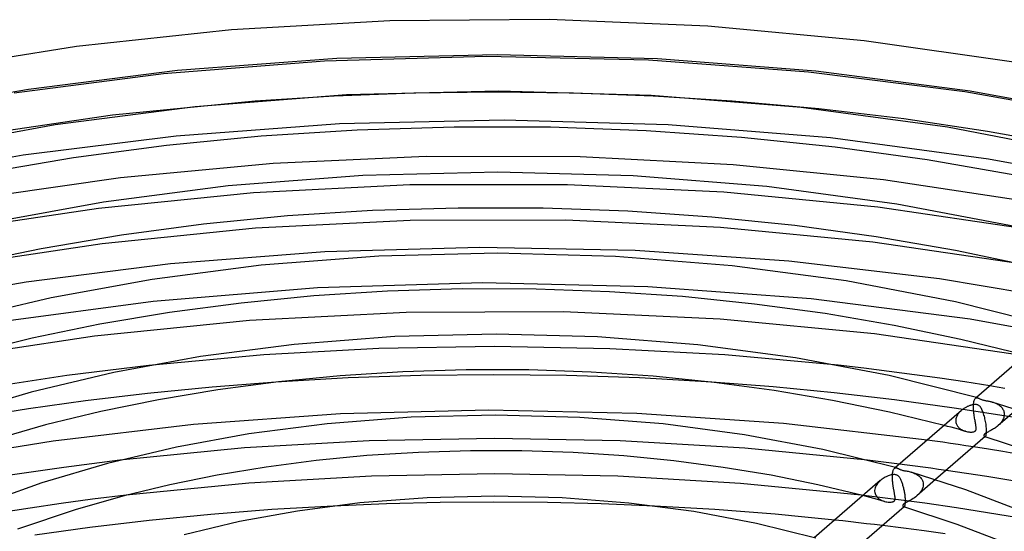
# Model space of a CAD drawing. Header units: millimetres. Extents: x -200 to 200, y -101 to 238.
# Tile 40 of 65: x -53 to 57, y 180 to 238. Entities that reach past the tile are written whole.
import ezdxf

# ---------------------------------------------------------------- set-up
doc = ezdxf.new("R2010")
doc.units = ezdxf.units.MM
doc.layers.add('HIDDEN', color=7, linetype='Continuous')
doc.layers.add('THICK', color=7, linetype='Continuous')

msp = doc.modelspace()

# ---------------------------------------------------------------- linework, layer by layer
at = {"layer": 'HIDDEN'}
for p, q in [((-0.01, 229.53), (-9, 229.42)), ((8.98, 229.42), (-0.01, 229.53)), ((-17.96, 229.08), (-26.86, 228.52)), ((-9, 229.42), (-17.96, 229.08)), ((17.94, 229.08), (8.98, 229.42)), ((26.84, 228.52), (17.94, 229.08)), ((1.15, 226.36), (-17.36, 225.94)), ((19.64, 225.83), (1.15, 226.36)), ((-17.36, 225.94), (-35.76, 224.57)), ((37.9, 224.36), (19.64, 225.83)), ((-35.76, 224.57), (-53, 222.4)), ((55.69, 221.98), (37.9, 224.36)), ((-53, 222.4), (-68.9, 219.56)), ((72.79, 218.73), (55.69, 221.98)), ((-9.44, 219.06), (-27.06, 218.17)), ((8.28, 219.09), (-9.44, 219.06)), ((25.91, 218.26), (8.28, 219.09)), ((-27.06, 218.17), (-44.52, 216.41)), ((43.25, 216.57), (25.91, 218.26)), ((-44.52, 216.41), (-60.11, 214.07)), ((60.11, 214.07), (43.25, 216.57)), ((-19.84, 207.46), (-38.36, 205.94)), ((-1.26, 208.01), (-19.84, 207.46)), ((17.34, 207.59), (-1.26, 208.01)), ((35.73, 206.22), (17.34, 207.59)), ((53.65, 203.92), (35.73, 206.22)), ((-38.36, 205.94), (-55.19, 203.68)), ((70.88, 200.74), (53.65, 203.92)), ((0.06, 200.84), (-12.95, 200.61)), ((13.07, 200.6), (0.06, 200.84)), ((-25.88, 199.9), (-38.85, 198.72)), ((-12.95, 200.61), (-25.88, 199.9)), ((26, 199.9), (13.07, 200.6)), ((38.78, 198.73), (26, 199.9)), ((-31.72, 196.28), (-38.99, 195.56)), ((-24.54, 196.84), (-31.72, 196.28)), ((31.45, 196.3), (24.54, 196.84)), ((38.31, 195.63), (31.45, 196.3)), ((56.69, 196.27), (55.84, 196.41)), ((57.54, 196.12), (56.69, 196.27)), ((-38.99, 195.56), (-45.96, 194.73)), ((45.1, 194.84), (38.31, 195.63)), ((-45.96, 194.73), (-52.39, 193.83)), ((51.82, 193.91), (45.1, 194.84)), ((54.01, 194.26), (54.02, 194.4)), ((54.01, 194.25), (54.01, 194.26)), ((54.01, 194.24), (54.01, 194.25)), ((54.01, 194.22), (54.01, 194.24)), ((54.01, 194.21), (54.01, 194.22)), ((54.01, 194.19), (54.01, 194.21)), ((54.01, 194.18), (54.01, 194.19)), ((54.01, 194.04), (54.01, 194.18)), ((54.01, 193.89), (54.01, 194.04)), ((54.02, 194.4), (54.04, 194.53)), ((54.04, 194.53), (54.06, 194.65)), ((54.06, 194.65), (54.08, 194.75)), ((54.08, 194.75), (54.11, 194.84)), ((54.11, 194.84), (54.15, 194.91)), ((54.15, 194.91), (54.19, 194.97)), ((54.19, 194.97), (54.23, 195.02)), ((54.33, 195.11), (54.23, 195.02)), ((54.23, 195.02), (54.27, 195.05)), ((54.27, 195.05), (54.31, 195.06)), ((54.31, 195.06), (54.35, 195.07)), ((54.35, 195.07), (54.4, 195.08)), ((54.4, 195.08), (54.44, 195.07)), ((54.44, 195.07), (54.49, 195.06)), ((56.12, 194.59), (56.22, 194.56)), ((56.22, 194.56), (56.31, 194.53)), ((56.31, 194.53), (56.4, 194.5)), ((56.4, 194.5), (56.49, 194.46)), ((56.49, 194.46), (56.59, 194.41)), ((56.59, 194.41), (56.68, 194.37)), ((56.68, 194.37), (56.77, 194.32)), ((56.77, 194.32), (56.85, 194.26)), ((56.85, 194.26), (56.93, 194.2)), ((56.93, 194.2), (57.01, 194.14)), ((57.01, 194.14), (57.09, 194.07)), ((57.09, 194.07), (57.16, 194)), ((-52.39, 193.83), (-58.73, 192.82)), ((58.43, 192.87), (51.82, 193.91)), ((52.12, 192.97), (52.09, 192.88)), ((52.16, 193.05), (52.12, 192.97)), ((52.21, 193.13), (52.16, 193.05)), ((52.26, 193.21), (52.21, 193.13)), ((52.31, 193.29), (52.26, 193.21)), ((52.37, 193.37), (52.31, 193.29)), ((52.43, 193.44), (52.37, 193.37)), ((52.5, 193.51), (52.43, 193.44)), ((52.57, 193.57), (52.5, 193.51)), ((52.64, 193.64), (52.57, 193.57)), ((54.02, 193.75), (54.01, 193.89)), ((54.02, 193.6), (54.02, 193.75)), ((54.04, 193.46), (54.02, 193.6)), ((54.05, 193.31), (54.04, 193.46)), ((54.07, 193.17), (54.05, 193.31)), ((54.09, 193.03), (54.07, 193.17)), ((54.11, 192.89), (54.09, 193.03)), ((58.88, 193.75), (56.76, 191.92)), ((57.16, 194), (57.22, 193.92)), ((57.22, 193.92), (57.28, 193.84)), ((57.28, 193.84), (57.33, 193.76)), ((57.33, 193.76), (57.38, 193.67)), ((57.38, 193.67), (57.41, 193.57)), ((57.41, 193.57), (57.44, 193.47)), ((57.44, 192.95), (57.42, 192.84)), ((57.44, 193.47), (57.46, 193.37)), ((57.46, 193.07), (57.44, 192.95)), ((57.46, 193.37), (57.47, 193.27)), ((57.47, 193.18), (57.46, 193.07)), ((57.47, 193.27), (57.47, 193.25)), ((57.47, 193.25), (57.47, 193.24)), ((57.47, 193.24), (57.47, 193.22)), ((57.47, 193.22), (57.47, 193.21)), ((57.47, 193.21), (57.47, 193.19)), ((57.47, 193.19), (57.47, 193.18)), ((51.1, 191.85), (50.69, 191.95)), ((51.51, 191.74), (51.1, 191.85)), ((52.02, 192.62), (52.01, 192.53)), ((52.01, 192.53), (52.01, 192.52)), ((52.01, 192.52), (52.01, 192.5)), ((52.01, 192.5), (52.01, 192.49)), ((52.01, 192.49), (52.01, 192.48)), ((52.01, 192.48), (52.01, 192.46)), ((52.01, 192.46), (52.01, 192.45)), ((52.01, 192.45), (52.02, 192.36)), ((52.03, 192.71), (52.02, 192.62)), ((52.02, 192.36), (52.03, 192.27)), ((52.06, 192.8), (52.03, 192.71)), ((52.03, 192.27), (52.05, 192.18)), ((52.05, 192.18), (52.08, 192.1)), ((52.09, 192.88), (52.06, 192.8)), ((52.08, 192.1), (52.12, 192.02)), ((52.12, 192.02), (52.17, 191.94)), ((52.17, 191.94), (52.22, 191.86)), ((52.22, 191.86), (52.28, 191.79)), ((54.13, 192.76), (54.11, 192.89)), ((54.15, 192.63), (54.13, 192.76)), ((54.18, 192.5), (54.15, 192.63)), ((54.2, 192.38), (54.18, 192.5)), ((54.22, 192.27), (54.2, 192.38)), ((54.24, 192.16), (54.22, 192.27)), ((54.26, 192.05), (54.24, 192.16)), ((54.28, 191.96), (54.26, 192.05)), ((54.29, 191.87), (54.28, 191.96)), ((54.3, 191.78), (54.29, 191.87)), ((56.66, 191.84), (56.57, 191.76)), ((56.76, 191.92), (56.66, 191.84)), ((56.86, 192.01), (56.76, 191.92)), ((56.96, 192.1), (56.86, 192.01)), ((57.04, 192.2), (56.96, 192.1)), ((57.13, 192.3), (57.04, 192.2)), ((57.2, 192.4), (57.13, 192.3)), ((57.27, 192.51), (57.2, 192.4)), ((57.33, 192.62), (57.27, 192.51)), ((57.38, 192.73), (57.33, 192.62)), ((57.42, 192.84), (57.38, 192.73)), ((51.91, 191.63), (51.51, 191.74)), ((52.31, 191.52), (51.91, 191.63)), ((52.28, 191.79), (52.34, 191.72)), ((52.72, 191.4), (52.31, 191.52)), ((52.34, 191.72), (52.41, 191.66)), ((52.41, 191.66), (52.48, 191.6)), ((52.48, 191.6), (52.56, 191.54)), ((52.56, 191.54), (52.65, 191.49)), ((52.65, 191.49), (52.74, 191.44)), ((53.12, 191.29), (52.72, 191.4)), ((52.74, 191.44), (52.83, 191.4)), ((52.83, 191.4), (52.92, 191.36)), ((52.92, 191.36), (53.02, 191.32)), ((53.02, 191.32), (53.12, 191.29)), ((53.12, 191.29), (53.22, 191.27)), ((53.22, 191.27), (53.32, 191.25)), ((53.32, 191.25), (53.41, 191.23)), ((53.41, 191.23), (53.51, 191.22)), ((53.51, 191.22), (53.61, 191.21)), ((53.61, 191.21), (53.7, 191.21)), ((53.7, 191.21), (53.78, 191.21)), ((53.78, 191.21), (53.87, 191.21)), ((53.87, 191.21), (53.94, 191.22)), ((53.94, 191.22), (54.01, 191.24)), ((54.01, 191.24), (54.06, 191.25)), ((54.06, 191.25), (54.11, 191.27)), ((54.11, 191.27), (54.15, 191.29)), ((54.15, 191.29), (54.19, 191.32)), ((54.19, 191.32), (54.22, 191.34)), ((54.22, 191.34), (54.24, 191.37)), ((54.24, 191.37), (54.27, 191.4)), ((54.27, 191.4), (54.28, 191.43)), ((54.28, 191.43), (54.3, 191.47)), ((54.31, 191.7), (54.3, 191.78)), ((54.3, 191.47), (54.31, 191.52)), ((54.31, 191.63), (54.31, 191.7)), ((54.31, 191.57), (54.31, 191.63)), ((54.31, 191.52), (54.31, 191.57)), ((55.19, 190.86), (55.18, 190.83)), ((55.18, 190.83), (55.19, 190.8)), ((55.2, 190.89), (55.19, 190.86)), ((55.19, 190.8), (55.19, 190.78)), ((55.19, 190.78), (55.2, 190.75)), ((55.21, 190.92), (55.2, 190.89)), ((55.2, 190.75), (55.21, 190.72)), ((55.22, 190.95), (55.21, 190.92)), ((55.21, 190.72), (55.22, 190.7)), ((55.25, 190.98), (55.22, 190.95)), ((55.22, 190.7), (55.24, 190.69)), ((55.24, 190.69), (55.26, 190.68)), ((55.28, 191.01), (55.25, 190.98)), ((55.31, 191.04), (55.28, 191.01)), ((55.35, 191.07), (55.31, 191.04)), ((55.33, 190.68), (55.34, 190.69)), ((55.4, 191.1), (55.35, 191.07)), ((55.46, 191.13), (55.4, 191.1)), ((55.53, 191.17), (55.46, 191.13)), ((55.61, 191.21), (55.53, 191.17)), ((55.69, 191.25), (55.61, 191.21)), ((55.78, 191.3), (55.69, 191.25)), ((55.87, 191.34), (55.78, 191.3)), ((55.97, 191.39), (55.87, 191.34)), ((56.07, 191.44), (55.97, 191.39)), ((56.16, 191.5), (56.07, 191.44)), ((56.26, 191.56), (56.16, 191.5)), ((56.37, 191.62), (56.26, 191.56)), ((56.47, 191.69), (56.37, 191.62)), ((56.57, 191.76), (56.47, 191.69)), ((-14.04, 190.22), (-28.08, 189.41)), ((0.09, 190.49), (-14.04, 190.22)), ((14.22, 190.21), (0.09, 190.49)), ((28.25, 189.39), (14.22, 190.21)), ((49.67, 190.18), (48.79, 190.31)), ((50.54, 190.06), (49.67, 190.18)), ((51.41, 189.93), (50.54, 190.06)), ((52.28, 189.8), (51.41, 189.93)), ((53.15, 189.67), (52.28, 189.8)), ((54.01, 189.53), (53.15, 189.67)), ((55.26, 190.68), (55.27, 190.67)), ((55.27, 190.67), (55.29, 190.67)), ((55.28, 190.67), (55.27, 190.67)), ((55.29, 190.67), (55.28, 190.67)), ((55.28, 190.67), (55.28, 190.67)), ((55.29, 190.67), (55.3, 190.67)), ((55.3, 190.66), (55.29, 190.67)), ((55.3, 190.67), (55.32, 190.67)), ((55.31, 190.66), (55.3, 190.66)), ((55.3, 190.66), (55.3, 190.66)), ((55.32, 190.67), (55.33, 190.68)), ((-28.08, 189.41), (-42.11, 188.03)), ((42.09, 188.04), (28.25, 189.39)), ((46.55, 187.48), (45.66, 187.6)), ((47.43, 187.37), (46.55, 187.48)), ((48.31, 187.25), (47.43, 187.37)), ((44.88, 186.36), (44.89, 186.47)), ((44.88, 186.35), (44.88, 186.36)), ((44.88, 186.33), (44.88, 186.35)), ((44.88, 186.32), (44.88, 186.33)), ((44.88, 186.3), (44.88, 186.32)), ((44.88, 186.29), (44.88, 186.3)), ((44.88, 186.27), (44.88, 186.29)), ((44.88, 186.19), (44.88, 186.27)), ((44.89, 186.47), (44.9, 186.58)), ((44.9, 186.58), (44.92, 186.67)), ((44.92, 186.67), (44.94, 186.76)), ((44.94, 186.76), (44.96, 186.85)), ((44.96, 186.85), (44.98, 186.92)), ((44.98, 186.92), (45.01, 186.98)), ((45.01, 186.98), (45.04, 187.04)), ((45.04, 187.04), (45.07, 187.08)), ((45.07, 187.08), (45.11, 187.12)), ((45.21, 187.2), (45.11, 187.11)), ((45.11, 187.12), (45.14, 187.14)), ((45.14, 187.14), (45.18, 187.16)), ((45.18, 187.16), (45.23, 187.17)), ((45.23, 187.17), (45.27, 187.17)), ((45.27, 187.17), (45.32, 187.17)), ((45.32, 187.17), (45.36, 187.16)), ((47, 186.69), (47.13, 186.65)), ((47.13, 186.65), (47.26, 186.6)), ((47.26, 186.6), (47.38, 186.55)), ((47.38, 186.55), (47.5, 186.49)), ((47.5, 186.49), (47.62, 186.42)), ((47.62, 186.42), (47.74, 186.35)), ((47.74, 186.35), (47.84, 186.27)), ((47.84, 186.27), (47.94, 186.18)), ((49.19, 187.13), (48.31, 187.25)), ((50.07, 187), (49.19, 187.13)), ((50.94, 186.88), (50.07, 187)), ((43.05, 185.17), (42.98, 185.04)), ((43.12, 185.3), (43.05, 185.17)), ((43.21, 185.42), (43.12, 185.3)), ((43.3, 185.53), (43.21, 185.42)), ((43.41, 185.64), (43.3, 185.53)), ((43.52, 185.74), (43.41, 185.64)), ((44.88, 186.11), (44.88, 186.19)), ((44.88, 186.02), (44.88, 186.11)), ((44.88, 185.93), (44.88, 186.02)), ((44.89, 185.84), (44.88, 185.93)), ((44.89, 185.75), (44.89, 185.84)), ((44.9, 185.66), (44.89, 185.75)), ((44.91, 185.57), (44.9, 185.66)), ((44.92, 185.48), (44.91, 185.57)), ((44.93, 185.39), (44.92, 185.48)), ((44.94, 185.31), (44.93, 185.39)), ((44.95, 185.22), (44.94, 185.31)), ((44.96, 185.13), (44.95, 185.22)), ((49.75, 185.84), (47.64, 184.02)), ((47.94, 186.18), (48.03, 186.09)), ((48.03, 186.09), (48.12, 185.99)), ((48.12, 185.99), (48.19, 185.88)), ((48.19, 185.88), (48.25, 185.76)), ((48.25, 185.76), (48.3, 185.63)), ((48.3, 185.63), (48.33, 185.5)), ((48.33, 185.5), (48.34, 185.36)), ((48.35, 185.27), (48.33, 185.11)), ((48.34, 185.36), (48.34, 185.35)), ((48.34, 185.35), (48.35, 185.33)), ((48.35, 185.33), (48.35, 185.32)), ((48.35, 185.32), (48.35, 185.3)), ((48.35, 185.3), (48.35, 185.29)), ((48.35, 185.29), (48.35, 185.27)), ((-41.38, 184.09), (-45.18, 183.63)), ((44.95, 183.66), (41.36, 184.1)), ((41.97, 183.94), (41.56, 184.04)), ((42.9, 184.77), (42.88, 184.63)), ((42.88, 184.63), (42.88, 184.61)), ((42.88, 184.61), (42.88, 184.6)), ((42.88, 184.6), (42.88, 184.59)), ((42.88, 184.59), (42.88, 184.57)), ((42.88, 184.57), (42.88, 184.56)), ((42.88, 184.56), (42.88, 184.54)), ((42.88, 184.54), (42.9, 184.41)), ((42.93, 184.91), (42.9, 184.77)), ((42.9, 184.41), (42.93, 184.28)), ((42.98, 185.04), (42.93, 184.91)), ((42.93, 184.28), (42.97, 184.15)), ((42.97, 184.15), (43.04, 184.03)), ((43.04, 184.03), (43.12, 183.92)), ((44.97, 185.05), (44.96, 185.13)), ((44.99, 184.97), (44.97, 185.05)), ((45, 184.88), (44.99, 184.97)), ((45.01, 184.8), (45, 184.88)), ((45.03, 184.72), (45.01, 184.8)), ((45.04, 184.64), (45.03, 184.72)), ((45.06, 184.57), (45.04, 184.64)), ((45.07, 184.49), (45.06, 184.57)), ((45.08, 184.42), (45.07, 184.49)), ((45.1, 184.35), (45.08, 184.42)), ((45.11, 184.28), (45.1, 184.35)), ((45.12, 184.22), (45.11, 184.28)), ((45.13, 184.16), (45.12, 184.22)), ((45.14, 184.1), (45.13, 184.16)), ((45.15, 184.04), (45.14, 184.1)), ((45.16, 183.99), (45.15, 184.04)), ((47.79, 184.15), (47.64, 184.02)), ((47.92, 184.3), (47.79, 184.15)), ((48.04, 184.45), (47.92, 184.3)), ((48.14, 184.61), (48.04, 184.45)), ((48.23, 184.78), (48.14, 184.61)), ((48.29, 184.94), (48.23, 184.78)), ((48.33, 185.11), (48.29, 184.94)), ((-48.72, 183.15), (-52.22, 182.64)), ((-45.18, 183.63), (-48.72, 183.15)), ((-12.07, 183.12), (-18.09, 182.87)), ((-6.04, 183.27), (-12.07, 183.12)), ((0, 183.32), (-6.04, 183.27)), ((6.04, 183.27), (0, 183.32)), ((12.07, 183.12), (6.04, 183.27)), ((18.09, 182.87), (12.07, 183.12)), ((42.38, 183.83), (41.97, 183.94)), ((42.78, 183.72), (42.38, 183.83)), ((43.19, 183.61), (42.78, 183.72)), ((43.12, 183.92), (43.21, 183.82)), ((43.59, 183.5), (43.19, 183.61)), ((43.21, 183.82), (43.32, 183.72)), ((43.32, 183.72), (43.44, 183.64)), ((43.44, 183.64), (43.57, 183.56)), ((43.57, 183.56), (43.7, 183.49)), ((44, 183.39), (43.59, 183.5)), ((43.7, 183.49), (43.85, 183.44)), ((43.85, 183.44), (43.99, 183.39)), ((43.99, 183.39), (44.13, 183.36)), ((44.13, 183.36), (44.27, 183.33)), ((44.27, 183.33), (44.4, 183.31)), ((44.4, 183.31), (44.52, 183.31)), ((44.52, 183.31), (44.64, 183.31)), ((44.64, 183.31), (44.75, 183.31)), ((44.75, 183.31), (44.84, 183.33)), ((44.84, 183.33), (44.92, 183.35)), ((44.92, 183.35), (44.98, 183.37)), ((48.52, 183.18), (44.95, 183.66)), ((44.98, 183.37), (45.03, 183.39)), ((45.03, 183.39), (45.07, 183.42)), ((45.07, 183.42), (45.1, 183.45)), ((45.1, 183.45), (45.13, 183.48)), ((45.13, 183.48), (45.15, 183.52)), ((45.15, 183.52), (45.17, 183.56)), ((45.17, 183.94), (45.16, 183.99)), ((45.18, 183.89), (45.17, 183.94)), ((45.17, 183.56), (45.18, 183.61)), ((45.18, 183.84), (45.18, 183.89)), ((45.18, 183.8), (45.18, 183.84)), ((45.19, 183.75), (45.18, 183.8)), ((45.18, 183.61), (45.19, 183.66)), ((45.19, 183.7), (45.19, 183.75)), ((45.19, 183.66), (45.19, 183.7)), ((46.07, 182.97), (46.06, 182.94)), ((46.06, 182.94), (46.06, 182.92)), ((46.08, 183), (46.07, 182.97)), ((46.09, 183.03), (46.08, 183)), ((46.11, 183.06), (46.09, 183.03)), ((46.14, 183.09), (46.11, 183.06)), ((46.17, 183.12), (46.14, 183.09)), ((46.21, 183.15), (46.17, 183.12)), ((46.26, 183.19), (46.21, 183.15)), ((46.33, 183.22), (46.26, 183.19)), ((46.41, 183.27), (46.33, 183.22)), ((46.52, 183.32), (46.41, 183.27)), ((46.64, 183.38), (46.52, 183.32)), ((46.77, 183.45), (46.64, 183.38)), ((46.91, 183.52), (46.77, 183.45)), ((47.05, 183.61), (46.91, 183.52)), ((47.2, 183.7), (47.05, 183.61)), ((47.35, 183.79), (47.2, 183.7)), ((47.5, 183.9), (47.35, 183.79)), ((47.64, 184.02), (47.5, 183.9)), ((52.08, 182.67), (48.52, 183.18)), ((-52.22, 182.64), (-55.7, 182.1)), ((46.06, 182.92), (46.06, 182.89)), ((46.06, 182.89), (46.07, 182.87)), ((46.07, 182.87), (46.07, 182.84)), ((46.07, 182.84), (46.09, 182.82)), ((46.09, 182.82), (46.1, 182.8)), ((46.1, 182.8), (46.11, 182.79)), ((46.11, 182.79), (46.13, 182.78)), ((46.13, 182.78), (46.15, 182.77)), ((46.15, 182.77), (46.16, 182.76)), ((46.16, 182.76), (46.15, 182.77)), ((46.15, 182.77), (46.15, 182.77)), ((46.16, 182.76), (46.17, 182.76)), ((46.17, 182.76), (46.16, 182.76)), ((46.17, 182.76), (46.18, 182.77)), ((46.18, 182.76), (46.17, 182.76)), ((46.17, 182.76), (46.17, 182.76)), ((46.18, 182.77), (46.19, 182.77)), ((46.18, 182.76), (46.18, 182.76)), ((46.19, 182.77), (46.21, 182.78)), ((46.21, 182.78), (46.22, 182.79)), ((55.6, 182.12), (52.08, 182.67)), ((59.09, 181.54), (55.6, 182.12)), ((39.28, 181.19), (38.38, 181.29)), ((40.18, 181.09), (39.28, 181.19)), ((41.08, 180.99), (40.18, 181.09)), ((41.98, 180.88), (41.08, 180.99)), ((42.88, 180.78), (41.98, 180.88)), ((43.77, 180.67), (42.88, 180.78))]:
    msp.add_line(p, q, dxfattribs=at)
at = {"layer": 'THICK'}
for p, q in [((-11.71, 237.55), (-29.52, 236.53)), ((6.23, 237.69), (-11.71, 237.55)), ((24.1, 236.94), (6.23, 237.69)), ((-29.52, 236.53), (-46.98, 234.65)), ((41.69, 235.32), (24.1, 236.94)), ((58.81, 232.85), (41.69, 235.32)), ((-46.98, 234.65), (-62.4, 232.21)), ((-19.05, 233.03), (-37.18, 231.6)), ((-17.67, 233.31), (-35.61, 231.95)), ((-0.82, 233.53), (-19.05, 233.03)), ((0.38, 233.74), (-17.67, 233.31)), ((17.41, 233.11), (-0.82, 233.53)), ((18.43, 233.27), (0.38, 233.74)), ((35.44, 231.78), (17.41, 233.11)), ((36.26, 231.89), (18.43, 233.27)), ((-35.61, 231.95), (-52.4, 229.83)), ((53.05, 229.56), (35.44, 231.78)), ((53.64, 229.64), (36.26, 231.89)), ((-37.18, 231.6), (-54, 229.41)), ((-52.4, 229.83), (-67.86, 227.08)), ((0.57, 229.62), (-16.57, 229.2)), ((17.7, 229.14), (0.57, 229.62)), ((70.02, 226.48), (53.05, 229.56)), ((70.37, 226.56), (53.64, 229.64)), ((-26.86, 228.52), (-42.92, 226.92)), ((-16.57, 229.2), (-33.63, 227.88)), ((34.61, 227.78), (17.7, 229.14)), ((36.58, 227.64), (26.84, 228.52)), ((-33.63, 227.88), (-49.4, 225.84)), ((51.08, 225.57), (34.61, 227.78)), ((46.17, 226.5), (36.58, 227.64)), ((-42.92, 226.92), (-57.15, 224.84)), ((55.6, 225.1), (46.17, 226.5)), ((-49.4, 225.84), (-63.99, 223.17)), ((-15.39, 225.25), (-26.2, 224.56)), ((-4.48, 225.59), (-15.39, 225.25)), ((6.37, 225.56), (-4.48, 225.59)), ((17.17, 225.16), (6.37, 225.56)), ((27.88, 224.42), (17.17, 225.16)), ((66.9, 222.54), (51.08, 225.57)), ((64.81, 223.45), (55.6, 225.1)), ((-26.2, 224.56), (-36.87, 223.51)), ((38.44, 223.32), (27.88, 224.42)), ((-36.87, 223.51), (-47.34, 222.11)), ((48.8, 221.88), (38.44, 223.32)), ((-47.34, 222.11), (-57.55, 220.38)), ((-7.61, 222.28), (-24.86, 221.49)), ((9.72, 222.23), (-7.61, 222.28)), ((26.94, 221.34), (9.72, 222.23)), ((58.9, 220.12), (48.8, 221.88)), ((-24.86, 221.49), (-42.04, 219.86)), ((43.86, 219.63), (26.94, 221.34)), ((-42.04, 219.86), (-57.29, 217.66)), ((-14.76, 220.12), (-29.92, 218.95)), ((0.47, 220.49), (-14.76, 220.12)), ((15.7, 220.07), (0.47, 220.49)), ((30.73, 218.87), (15.7, 220.07)), ((60.29, 217.14), (43.86, 219.63)), ((-29.92, 218.95), (-43.94, 217.13)), ((45.37, 216.9), (30.73, 218.87)), ((-43.94, 217.13), (-56.92, 214.76)), ((-4.03, 216.46), (-13.67, 216.17)), ((5.56, 216.44), (-4.03, 216.46)), ((15.1, 216.1), (5.56, 216.44)), ((59.44, 214.22), (45.37, 216.9)), ((-23.23, 215.56), (-32.67, 214.63)), ((-13.67, 216.17), (-23.23, 215.56)), ((8.11, 215.09), (-9.41, 215.06)), ((25.53, 214.27), (8.11, 215.09)), ((24.56, 215.44), (15.1, 216.1)), ((33.9, 214.48), (24.56, 215.44)), ((-26.83, 214.18), (-44.09, 212.44)), ((-32.67, 214.63), (-41.93, 213.39)), ((-9.41, 215.06), (-26.83, 214.18)), ((42.67, 212.61), (25.53, 214.27)), ((43.05, 213.22), (33.9, 214.48)), ((-41.93, 213.39), (-50.96, 211.87)), ((51.98, 211.67), (43.05, 213.22)), ((-50.96, 211.87), (-59.73, 210.05)), ((-44.09, 212.44), (-59.32, 210.14)), ((-1.56, 212.01), (-19.03, 211.51)), ((15.91, 211.66), (-1.56, 212.01)), ((59.32, 210.15), (42.67, 212.61)), ((-19.03, 211.51), (-36.39, 210.17)), ((-12.95, 211.04), (-26.21, 210.02)), ((0.38, 211.37), (-12.95, 211.04)), ((13.7, 211), (0.38, 211.37)), ((26.85, 209.95), (13.7, 211)), ((33.22, 210.48), (15.91, 211.66)), ((60.63, 209.85), (51.98, 211.67)), ((-36.39, 210.17), (-52.67, 208.12)), ((-26.21, 210.02), (-38.48, 208.42)), ((39.66, 208.24), (26.85, 209.95)), ((50.17, 208.49), (33.22, 210.48)), ((-38.48, 208.42), (-49.85, 206.35)), ((66.57, 205.71), (50.17, 208.49)), ((-52.67, 208.12), (-67.72, 205.48)), ((-3.58, 207.34), (-11.96, 207.08)), ((4.75, 207.32), (-3.58, 207.34)), ((13.04, 207.03), (4.75, 207.32)), ((51.97, 205.89), (39.66, 208.24)), ((-49.85, 206.35), (-60.69, 203.77)), ((-20.26, 206.55), (-28.46, 205.75)), ((-11.96, 207.08), (-20.26, 206.55)), ((21.25, 206.47), (13.04, 207.03)), ((29.35, 205.64), (21.25, 206.47)), ((-28.46, 205.75), (-36.51, 204.68)), ((37.31, 204.56), (29.35, 205.64)), ((63.61, 202.96), (51.97, 205.89)), ((-36.51, 204.68), (-44.37, 203.36)), ((-9.88, 204.7), (-27.51, 203.79)), ((7.86, 204.75), (-9.88, 204.7)), ((25.5, 203.94), (7.86, 204.75)), ((45.07, 203.23), (37.31, 204.56)), ((-44.37, 203.36), (-51.99, 201.79)), ((-27.51, 203.79), (-44.96, 202.02)), ((42.87, 202.28), (25.5, 203.94)), ((52.59, 201.65), (45.07, 203.23)), ((-44.96, 202.02), (-60.54, 199.67)), ((-51.99, 201.79), (-59.32, 199.99)), ((-11.14, 201.96), (-22.49, 201.08)), ((0.28, 202.24), (-11.14, 201.96)), ((11.69, 201.93), (0.28, 202.24)), ((22.96, 201.04), (11.69, 201.93)), ((59.76, 199.8), (42.87, 202.28)), ((-22.49, 201.08), (-33.02, 199.72)), ((33.95, 199.57), (22.96, 201.04)), ((59.82, 199.86), (52.59, 201.65)), ((61.76, 201.54), (54.33, 195.11)), ((-33.02, 199.72), (-42.78, 197.93)), ((44.5, 197.57), (33.95, 199.57)), ((-38.85, 198.72), (-48.08, 197.57)), ((41.65, 198.4), (38.78, 198.73)), ((-48.08, 197.57), (-56.66, 196.27)), ((-42.78, 197.93), (-52.08, 195.72)), ((-17.29, 197.55), (-24.25, 196.87)), ((-10.23, 198), (-17.29, 197.55)), ((-8.21, 197.57), (-16.39, 197.3)), ((-3.11, 198.22), (-10.23, 198)), ((0, 197.66), (-8.21, 197.57)), ((3.95, 198.21), (-3.11, 198.22)), ((8.2, 197.57), (0, 197.66)), ((10.97, 197.96), (3.95, 198.21)), ((16.39, 197.3), (8.2, 197.57)), ((17.94, 197.5), (10.97, 197.96)), ((24.81, 196.8), (17.94, 197.5)), ((44.52, 198.05), (41.65, 198.4)), ((54.49, 195.06), (44.5, 197.57)), ((47.37, 197.67), (44.52, 198.05)), ((50.21, 197.27), (47.37, 197.67)), ((-24.25, 196.87), (-31.09, 195.97)), ((-16.39, 197.3), (-24.54, 196.84)), ((24.54, 196.84), (16.39, 197.3)), ((31.56, 195.9), (24.81, 196.8)), ((53.04, 196.85), (50.21, 197.27)), ((55.84, 196.41), (53.04, 196.85)), ((-52.08, 195.72), (-60.94, 193.08)), ((-31.09, 195.97), (-37.76, 194.85)), ((38.15, 194.78), (31.56, 195.9)), ((-37.76, 194.85), (-44.24, 193.53)), ((44.54, 193.46), (38.15, 194.78)), ((53.22, 194.03), (53.15, 193.99)), ((53.3, 194.07), (53.22, 194.03)), ((53.37, 194.1), (53.3, 194.07)), ((53.45, 194.13), (53.37, 194.1)), ((53.52, 194.16), (53.45, 194.13)), ((53.59, 194.19), (53.52, 194.16)), ((53.66, 194.21), (53.59, 194.19)), ((53.72, 194.23), (53.66, 194.21)), ((53.79, 194.25), (53.72, 194.23)), ((53.85, 194.26), (53.79, 194.25)), ((53.92, 194.28), (53.85, 194.26)), ((53.99, 194.29), (53.92, 194.28)), ((54.07, 194.3), (53.99, 194.29)), ((54.14, 194.31), (54.07, 194.3)), ((54.22, 194.31), (54.14, 194.31)), ((54.29, 194.31), (54.22, 194.31)), ((54.36, 194.3), (54.29, 194.31)), ((54.42, 194.29), (54.36, 194.3)), ((54.48, 194.27), (54.42, 194.29)), ((54.54, 194.24), (54.48, 194.27)), ((54.49, 195.06), (54.54, 195.04)), ((54.54, 195.04), (54.6, 195.02)), ((54.6, 194.21), (54.54, 194.24)), ((54.6, 195.02), (54.66, 194.99)), ((54.66, 194.16), (54.6, 194.21)), ((54.66, 194.99), (54.72, 194.96)), ((54.72, 194.11), (54.66, 194.16)), ((54.72, 194.96), (54.78, 194.93)), ((54.78, 194.04), (54.72, 194.11)), ((54.78, 194.93), (54.85, 194.9)), ((54.84, 193.95), (54.78, 194.04)), ((54.85, 194.9), (54.92, 194.87)), ((54.92, 194.87), (54.98, 194.85)), ((54.98, 194.85), (55.05, 194.83)), ((55.05, 194.83), (55.12, 194.81)), ((55.12, 194.81), (55.2, 194.79)), ((55.2, 194.79), (55.28, 194.77)), ((55.28, 194.77), (55.36, 194.75)), ((55.36, 194.75), (55.45, 194.74)), ((55.45, 194.74), (55.54, 194.72)), ((55.54, 194.72), (55.62, 194.71)), ((55.62, 194.71), (55.7, 194.69)), ((55.7, 194.69), (55.78, 194.67)), ((55.78, 194.67), (55.87, 194.66)), ((55.87, 194.66), (55.95, 194.64)), ((55.95, 194.64), (56.04, 194.61)), ((56.04, 194.61), (56.12, 194.59)), ((63.65, 192.17), (56.12, 194.59)), ((-44.24, 193.53), (-50.48, 192.01)), ((-17.25, 193.25), (-33.81, 192.07)), ((-0.58, 193.66), (-17.25, 193.25)), ((0.18, 193.12), (-9.32, 192.88)), ((16.1, 193.3), (-0.58, 193.66)), ((9.69, 192.86), (0.18, 193.12)), ((32.61, 192.18), (16.1, 193.3)), ((50.69, 191.95), (44.54, 193.46)), ((52.64, 193.64), (45.21, 187.2)), ((52.71, 193.7), (52.64, 193.64)), ((52.78, 193.75), (52.71, 193.7)), ((52.85, 193.8), (52.78, 193.75)), ((52.92, 193.85), (52.85, 193.8)), ((53, 193.9), (52.92, 193.85)), ((53.07, 193.95), (53, 193.9)), ((53.15, 193.99), (53.07, 193.95)), ((54.9, 193.86), (54.84, 193.95)), ((54.95, 193.76), (54.9, 193.86)), ((55, 193.65), (54.95, 193.76)), ((55.05, 193.53), (55, 193.65)), ((55.1, 193.4), (55.05, 193.53)), ((55.15, 193.26), (55.1, 193.4)), ((55.19, 193.12), (55.15, 193.26)), ((55.23, 192.98), (55.19, 193.12)), ((55.27, 192.84), (55.23, 192.98)), ((-50.48, 192.01), (-57.29, 190.04)), ((-33.81, 192.07), (-49.61, 190.19)), ((-18.78, 192.15), (-27.57, 191.01)), ((-9.32, 192.88), (-18.78, 192.15)), ((19.08, 192.12), (9.69, 192.86)), ((28.23, 190.9), (19.08, 192.12)), ((48.79, 190.31), (32.61, 192.18)), ((55.3, 192.69), (55.27, 192.84)), ((55.34, 192.54), (55.3, 192.69)), ((55.37, 192.39), (55.34, 192.54)), ((55.39, 192.24), (55.37, 192.39)), ((55.42, 192.09), (55.39, 192.24)), ((55.44, 191.94), (55.42, 192.09)), ((55.45, 191.8), (55.44, 191.94)), ((55.46, 191.66), (55.45, 191.8)), ((-27.57, 191.01), (-35.71, 189.52)), ((37.03, 189.24), (28.23, 190.9)), ((55.34, 190.69), (49.75, 185.84)), ((55.34, 190.69), (55.36, 190.71)), ((55.36, 190.71), (55.38, 190.74)), ((55.38, 190.74), (55.4, 190.78)), ((55.4, 190.78), (55.42, 190.83)), ((55.42, 190.83), (55.44, 190.88)), ((55.44, 190.88), (55.45, 190.95)), ((55.45, 190.95), (55.46, 191.03)), ((55.47, 191.53), (55.46, 191.66)), ((55.46, 191.03), (55.47, 191.12)), ((55.47, 191.52), (55.47, 191.53)), ((55.47, 191.5), (55.47, 191.52)), ((55.47, 191.49), (55.47, 191.5)), ((55.47, 191.48), (55.47, 191.49)), ((55.47, 191.46), (55.47, 191.48)), ((55.47, 191.45), (55.47, 191.46)), ((55.48, 191.33), (55.47, 191.45)), ((55.47, 191.22), (55.48, 191.33)), ((55.47, 191.12), (55.47, 191.22)), ((-49.61, 190.19), (-63.89, 187.83)), ((62.75, 188.24), (55.31, 190.66)), ((-35.71, 189.52), (-43.48, 187.67)), ((-14.29, 188.55), (-20.02, 187.99)), ((-8.49, 188.92), (-14.29, 188.55)), ((-2.64, 189.1), (-8.49, 188.92)), ((3.16, 189.09), (-2.64, 189.1)), ((8.92, 188.9), (3.16, 189.09)), ((14.64, 188.52), (8.92, 188.9)), ((20.28, 187.96), (14.64, 188.52)), ((45.36, 187.16), (37.03, 189.24)), ((55.68, 189.27), (54.01, 189.53)), ((57.33, 189), (55.68, 189.27)), ((58.98, 188.72), (57.33, 189)), ((-43.48, 187.67), (-50.88, 185.47)), ((-42.11, 188.03), (-48.42, 187.23)), ((-20.02, 187.99), (-25.65, 187.26)), ((25.82, 187.23), (20.28, 187.96)), ((42.69, 187.97), (42.09, 188.04)), ((43.28, 187.9), (42.69, 187.97)), ((43.88, 187.82), (43.28, 187.9)), ((44.47, 187.75), (43.88, 187.82)), ((45.07, 187.67), (44.47, 187.75)), ((45.66, 187.6), (45.07, 187.67)), ((-48.42, 187.23), (-54.44, 186.35)), ((-31.14, 186.35), (-36.47, 185.27)), ((-25.65, 187.26), (-31.14, 186.35)), ((0.1, 186.49), (-13.78, 186.23)), ((13.98, 186.22), (0.1, 186.49)), ((31.24, 186.33), (25.82, 187.23)), ((36.49, 185.26), (31.24, 186.33)), ((44.42, 186.27), (44.31, 186.22)), ((44.53, 186.31), (44.42, 186.27)), ((44.64, 186.34), (44.53, 186.31)), ((44.74, 186.37), (44.64, 186.34)), ((44.84, 186.39), (44.74, 186.37)), ((44.93, 186.4), (44.84, 186.39)), ((45.01, 186.41), (44.93, 186.4)), ((45.08, 186.41), (45.01, 186.41)), ((45.15, 186.41), (45.08, 186.41)), ((45.21, 186.4), (45.15, 186.41)), ((45.26, 186.39), (45.21, 186.4)), ((45.32, 186.38), (45.26, 186.39)), ((45.37, 186.36), (45.32, 186.38)), ((45.36, 187.16), (45.41, 187.14)), ((45.42, 186.34), (45.37, 186.36)), ((45.41, 187.14), (45.45, 187.13)), ((45.47, 186.31), (45.42, 186.34)), ((45.45, 187.13), (45.5, 187.1)), ((45.52, 186.27), (45.47, 186.31)), ((45.5, 187.1), (45.55, 187.08)), ((45.57, 186.23), (45.52, 186.27)), ((45.55, 187.08), (45.6, 187.06)), ((45.6, 187.06), (45.65, 187.03)), ((45.65, 187.03), (45.7, 187.01)), ((45.7, 187.01), (45.76, 186.98)), ((45.76, 186.98), (45.81, 186.96)), ((45.81, 186.96), (45.87, 186.94)), ((45.87, 186.94), (45.92, 186.93)), ((45.92, 186.93), (45.98, 186.91)), ((45.98, 186.91), (46.04, 186.89)), ((46.04, 186.89), (46.1, 186.88)), ((46.1, 186.88), (46.17, 186.86)), ((46.17, 186.86), (46.25, 186.85)), ((46.25, 186.85), (46.34, 186.83)), ((46.34, 186.83), (46.43, 186.82)), ((46.43, 186.82), (46.53, 186.8)), ((46.53, 186.8), (46.64, 186.78)), ((46.64, 186.78), (46.76, 186.75)), ((46.76, 186.75), (46.88, 186.72)), ((46.88, 186.72), (47, 186.69)), ((53.15, 184.7), (47, 186.69)), ((55.52, 186.18), (50.94, 186.88)), ((-50.88, 185.47), (-57.11, 183.23)), ((-36.47, 185.27), (-41.61, 184.03)), ((-27.57, 185.44), (-41.38, 184.09)), ((-13.78, 186.23), (-27.57, 185.44)), ((27.76, 185.42), (13.98, 186.22)), ((41.36, 184.1), (27.76, 185.42)), ((43.51, 185.73), (36.08, 179.3)), ((41.56, 184.04), (36.49, 185.26)), ((43.62, 185.82), (43.52, 185.74)), ((43.73, 185.9), (43.62, 185.82)), ((43.84, 185.98), (43.73, 185.9)), ((43.96, 186.05), (43.84, 185.98)), ((44.07, 186.11), (43.96, 186.05)), ((44.19, 186.17), (44.07, 186.11)), ((44.31, 186.22), (44.19, 186.17)), ((45.62, 186.18), (45.57, 186.23)), ((45.66, 186.13), (45.62, 186.18)), ((45.71, 186.06), (45.66, 186.13)), ((45.75, 186), (45.71, 186.06)), ((45.79, 185.92), (45.75, 186)), ((45.83, 185.84), (45.79, 185.92)), ((45.87, 185.76), (45.83, 185.84)), ((45.91, 185.67), (45.87, 185.76)), ((45.94, 185.58), (45.91, 185.67)), ((45.98, 185.48), (45.94, 185.58)), ((46.01, 185.39), (45.98, 185.48)), ((46.04, 185.29), (46.01, 185.39)), ((46.07, 185.19), (46.04, 185.29)), ((46.1, 185.08), (46.07, 185.19)), ((60.04, 185.43), (55.52, 186.18)), ((46.13, 184.98), (46.1, 185.08)), ((46.16, 184.87), (46.13, 184.98)), ((46.18, 184.77), (46.16, 184.87)), ((46.21, 184.66), (46.18, 184.77)), ((46.23, 184.55), (46.21, 184.66)), ((46.25, 184.44), (46.23, 184.55)), ((46.27, 184.33), (46.25, 184.44)), ((46.28, 184.23), (46.27, 184.33)), ((46.3, 184.12), (46.28, 184.23)), ((46.31, 184.02), (46.3, 184.12)), ((58.75, 182.57), (53.15, 184.7)), ((-41.61, 184.03), (-47.04, 182.49)), ((-15.07, 183.22), (-22.11, 182.3)), ((-7.51, 183.8), (-15.07, 183.22)), ((0.09, 183.99), (-7.51, 183.8)), ((7.69, 183.79), (0.09, 183.99)), ((15.2, 183.2), (7.69, 183.79)), ((22.52, 182.24), (15.2, 183.2)), ((46.29, 182.92), (46.31, 182.98)), ((46.32, 183.92), (46.31, 184.02)), ((46.31, 182.98), (46.32, 183.05)), ((46.33, 183.82), (46.32, 183.92)), ((46.32, 183.05), (46.33, 183.12)), ((46.34, 183.72), (46.33, 183.82)), ((46.33, 183.12), (46.34, 183.21)), ((46.34, 183.63), (46.34, 183.72)), ((46.34, 183.61), (46.34, 183.63)), ((46.35, 183.6), (46.34, 183.61)), ((46.34, 183.21), (46.35, 183.31)), ((46.35, 183.59), (46.35, 183.6)), ((46.35, 183.57), (46.35, 183.59)), ((46.35, 183.56), (46.35, 183.57)), ((46.35, 183.54), (46.35, 183.56)), ((46.35, 183.42), (46.35, 183.54)), ((46.35, 183.31), (46.35, 183.42)), ((-47.04, 182.49), (-53.64, 180.27)), ((-31.85, 181.92), (-38.8, 181.24)), ((-24.99, 182.46), (-31.85, 181.92)), ((-22.11, 182.3), (-28.64, 181.11)), ((-18.09, 182.87), (-24.99, 182.46)), ((21.5, 182.68), (18.09, 182.87)), ((24.89, 182.47), (21.5, 182.68)), ((29.56, 180.91), (22.52, 182.24)), ((28.28, 182.22), (24.89, 182.47)), ((31.66, 181.94), (28.28, 182.22)), ((35.03, 181.63), (31.66, 181.94)), ((46.22, 182.79), (40.61, 177.93)), ((52.18, 180.8), (46.18, 182.76)), ((46.22, 182.79), (46.24, 182.81)), ((46.24, 182.81), (46.26, 182.84)), ((46.26, 182.84), (46.28, 182.88)), ((46.28, 182.88), (46.29, 182.92)), ((-38.8, 181.24), (-45.5, 180.45)), ((-28.64, 181.11), (-34.88, 179.63)), ((36.24, 179.26), (29.56, 180.91)), ((38.38, 181.29), (35.03, 181.63)), ((57.86, 178.61), (52.18, 180.8)), ((-45.5, 180.45), (-51.67, 179.6)), ((46.13, 180.37), (43.77, 180.67)), ((48.47, 180.06), (46.13, 180.37)), ((50.81, 179.73), (48.47, 180.06))]:
    msp.add_line(p, q, dxfattribs=at)

doc.saveas('drawing.dxf')
